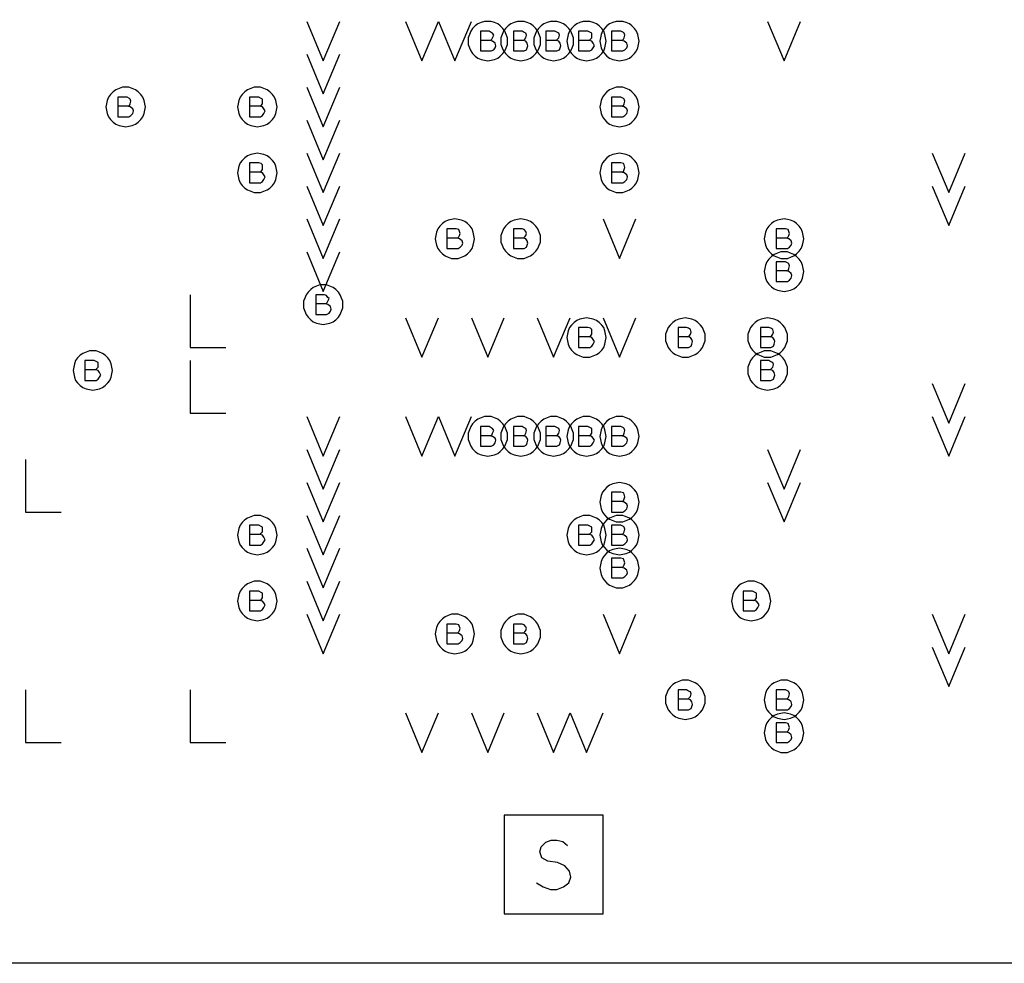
# Model space of a CAD drawing. Extents: x 28 to 61, y 25 to 46.
# Tile 21 of 49: x 38.3 to 39.8, y 29.7 to 31.1. Entities that reach past the tile are written whole.
import ezdxf

# ---------------------------------------------------------------- set-up
doc = ezdxf.new("R2010")
doc.units = 0
doc.layers.add('RVP8-IFD_E_fab', color=2, linetype='CONTINUOUS')

msp = doc.modelspace()

# ---------------------------------------------------------------- linework, layer by layer
at = {"layer": 'RVP8-IFD_E_fab'}
for points in [[(32.23, 29.66), (32.23, 33.66), (41.23, 33.66), (41.23, 29.66), (32.23, 29.66)], [(39.06, 31.06), (39.06, 31.065), (39.058, 31.07), (39.056, 31.075), (39.053, 31.079), (39.049, 31.083), (39.045, 31.086), (39.04, 31.088), (39.035, 31.09), (39.03, 31.09), (39.025, 31.09), (39.02, 31.088), (39.015, 31.086), (39.011, 31.083), (39.007, 31.079), (39.004, 31.075), (39.002, 31.07), (39, 31.065), (39, 31.06), (39, 31.055), (39.002, 31.05), (39.004, 31.045), (39.007, 31.041), (39.011, 31.037), (39.015, 31.034), (39.02, 31.032), (39.025, 31.031), (39.03, 31.03), (39.035, 31.031), (39.04, 31.032), (39.045, 31.034), (39.049, 31.037), (39.053, 31.041), (39.056, 31.045), (39.058, 31.05), (39.06, 31.055), (39.06, 31.06)], [(39.11, 31.06), (39.11, 31.065), (39.108, 31.07), (39.106, 31.075), (39.103, 31.079), (39.099, 31.083), (39.095, 31.086), (39.09, 31.088), (39.085, 31.09), (39.08, 31.09), (39.075, 31.09), (39.07, 31.088), (39.065, 31.086), (39.061, 31.083), (39.057, 31.079), (39.054, 31.075), (39.052, 31.07), (39.05, 31.065), (39.05, 31.06), (39.05, 31.055), (39.052, 31.05), (39.054, 31.045), (39.057, 31.041), (39.061, 31.037), (39.065, 31.034), (39.07, 31.032), (39.075, 31.031), (39.08, 31.03), (39.085, 31.031), (39.09, 31.032), (39.095, 31.034), (39.099, 31.037), (39.103, 31.041), (39.106, 31.045), (39.108, 31.05), (39.11, 31.055), (39.11, 31.06)], [(39.16, 31.06), (39.16, 31.065), (39.158, 31.07), (39.156, 31.075), (39.153, 31.079), (39.149, 31.083), (39.145, 31.086), (39.14, 31.088), (39.135, 31.09), (39.13, 31.09), (39.125, 31.09), (39.12, 31.088), (39.115, 31.086), (39.111, 31.083), (39.107, 31.079), (39.104, 31.075), (39.102, 31.07), (39.1, 31.065), (39.1, 31.06), (39.1, 31.055), (39.102, 31.05), (39.104, 31.045), (39.107, 31.041), (39.111, 31.037), (39.115, 31.034), (39.12, 31.032), (39.125, 31.031), (39.13, 31.03), (39.135, 31.031), (39.14, 31.032), (39.145, 31.034), (39.149, 31.037), (39.153, 31.041), (39.156, 31.045), (39.158, 31.05), (39.16, 31.055), (39.16, 31.06)], [(39.21, 31.06), (39.209, 31.065), (39.208, 31.07), (39.206, 31.075), (39.203, 31.079), (39.199, 31.083), (39.195, 31.086), (39.19, 31.088), (39.185, 31.09), (39.18, 31.09), (39.175, 31.09), (39.17, 31.088), (39.165, 31.086), (39.161, 31.083), (39.157, 31.079), (39.154, 31.075), (39.152, 31.07), (39.151, 31.065), (39.15, 31.06), (39.151, 31.055), (39.152, 31.05), (39.154, 31.045), (39.157, 31.041), (39.161, 31.037), (39.165, 31.034), (39.17, 31.032), (39.175, 31.031), (39.18, 31.03), (39.185, 31.031), (39.19, 31.032), (39.195, 31.034), (39.199, 31.037), (39.203, 31.041), (39.206, 31.045), (39.208, 31.05), (39.209, 31.055), (39.21, 31.06)], [(39.26, 31.06), (39.259, 31.065), (39.258, 31.07), (39.256, 31.075), (39.253, 31.079), (39.249, 31.083), (39.245, 31.086), (39.24, 31.088), (39.235, 31.09), (39.23, 31.09), (39.225, 31.09), (39.22, 31.088), (39.215, 31.086), (39.211, 31.083), (39.207, 31.079), (39.204, 31.075), (39.202, 31.07), (39.201, 31.065), (39.2, 31.06), (39.201, 31.055), (39.202, 31.05), (39.204, 31.045), (39.207, 31.041), (39.211, 31.037), (39.215, 31.034), (39.22, 31.032), (39.225, 31.031), (39.23, 31.03), (39.235, 31.031), (39.24, 31.032), (39.245, 31.034), (39.249, 31.037), (39.253, 31.041), (39.256, 31.045), (39.258, 31.05), (39.259, 31.055), (39.26, 31.06)], [(38.51, 30.96), (38.509, 30.965), (38.508, 30.97), (38.506, 30.975), (38.503, 30.979), (38.499, 30.983), (38.495, 30.986), (38.49, 30.988), (38.485, 30.99), (38.48, 30.99), (38.475, 30.99), (38.47, 30.988), (38.465, 30.986), (38.461, 30.983), (38.457, 30.979), (38.454, 30.975), (38.452, 30.97), (38.451, 30.965), (38.45, 30.96), (38.451, 30.955), (38.452, 30.95), (38.454, 30.945), (38.457, 30.941), (38.461, 30.937), (38.465, 30.934), (38.47, 30.932), (38.475, 30.931), (38.48, 30.93), (38.485, 30.931), (38.49, 30.932), (38.495, 30.934), (38.499, 30.937), (38.503, 30.941), (38.506, 30.945), (38.508, 30.95), (38.509, 30.955), (38.51, 30.96)], [(38.71, 30.96), (38.709, 30.965), (38.708, 30.97), (38.706, 30.975), (38.703, 30.979), (38.699, 30.983), (38.695, 30.986), (38.69, 30.988), (38.685, 30.99), (38.68, 30.99), (38.675, 30.99), (38.67, 30.988), (38.665, 30.986), (38.661, 30.983), (38.657, 30.979), (38.654, 30.975), (38.652, 30.97), (38.651, 30.965), (38.65, 30.96), (38.651, 30.955), (38.652, 30.95), (38.654, 30.945), (38.657, 30.941), (38.661, 30.937), (38.665, 30.934), (38.67, 30.932), (38.675, 30.931), (38.68, 30.93), (38.685, 30.931), (38.69, 30.932), (38.695, 30.934), (38.699, 30.937), (38.703, 30.941), (38.706, 30.945), (38.708, 30.95), (38.709, 30.955), (38.71, 30.96)], [(39.26, 30.96), (39.259, 30.965), (39.258, 30.97), (39.256, 30.975), (39.253, 30.979), (39.249, 30.983), (39.245, 30.986), (39.24, 30.988), (39.235, 30.99), (39.23, 30.99), (39.225, 30.99), (39.22, 30.988), (39.215, 30.986), (39.211, 30.983), (39.207, 30.979), (39.204, 30.975), (39.202, 30.97), (39.201, 30.965), (39.2, 30.96), (39.201, 30.955), (39.202, 30.95), (39.204, 30.945), (39.207, 30.941), (39.211, 30.937), (39.215, 30.934), (39.22, 30.932), (39.225, 30.931), (39.23, 30.93), (39.235, 30.931), (39.24, 30.932), (39.245, 30.934), (39.249, 30.937), (39.253, 30.941), (39.256, 30.945), (39.258, 30.95), (39.259, 30.955), (39.26, 30.96)], [(38.71, 30.86), (38.709, 30.865), (38.708, 30.87), (38.706, 30.875), (38.703, 30.879), (38.699, 30.883), (38.695, 30.886), (38.69, 30.888), (38.685, 30.889), (38.68, 30.89), (38.675, 30.889), (38.67, 30.888), (38.665, 30.886), (38.661, 30.883), (38.657, 30.879), (38.654, 30.875), (38.652, 30.87), (38.651, 30.865), (38.65, 30.86), (38.651, 30.855), (38.652, 30.85), (38.654, 30.845), (38.657, 30.841), (38.661, 30.837), (38.665, 30.834), (38.67, 30.832), (38.675, 30.83), (38.68, 30.83), (38.685, 30.83), (38.69, 30.832), (38.695, 30.834), (38.699, 30.837), (38.703, 30.841), (38.706, 30.845), (38.708, 30.85), (38.709, 30.855), (38.71, 30.86)], [(39.26, 30.86), (39.259, 30.865), (39.258, 30.87), (39.256, 30.875), (39.253, 30.879), (39.249, 30.883), (39.245, 30.886), (39.24, 30.888), (39.235, 30.889), (39.23, 30.89), (39.225, 30.889), (39.22, 30.888), (39.215, 30.886), (39.211, 30.883), (39.207, 30.879), (39.204, 30.875), (39.202, 30.87), (39.201, 30.865), (39.2, 30.86), (39.201, 30.855), (39.202, 30.85), (39.204, 30.845), (39.207, 30.841), (39.211, 30.837), (39.215, 30.834), (39.22, 30.832), (39.225, 30.83), (39.23, 30.83), (39.235, 30.83), (39.24, 30.832), (39.245, 30.834), (39.249, 30.837), (39.253, 30.841), (39.256, 30.845), (39.258, 30.85), (39.259, 30.855), (39.26, 30.86)], [(39.01, 30.76), (39.009, 30.765), (39.008, 30.77), (39.006, 30.775), (39.003, 30.779), (38.999, 30.783), (38.995, 30.786), (38.99, 30.788), (38.985, 30.789), (38.98, 30.79), (38.975, 30.789), (38.97, 30.788), (38.965, 30.786), (38.961, 30.783), (38.957, 30.779), (38.954, 30.775), (38.952, 30.77), (38.951, 30.765), (38.95, 30.76), (38.951, 30.755), (38.952, 30.75), (38.954, 30.745), (38.957, 30.741), (38.961, 30.737), (38.965, 30.734), (38.97, 30.732), (38.975, 30.73), (38.98, 30.73), (38.985, 30.73), (38.99, 30.732), (38.995, 30.734), (38.999, 30.737), (39.003, 30.741), (39.006, 30.745), (39.008, 30.75), (39.009, 30.755), (39.01, 30.76)], [(39.11, 30.76), (39.11, 30.765), (39.108, 30.77), (39.106, 30.775), (39.103, 30.779), (39.099, 30.783), (39.095, 30.786), (39.09, 30.788), (39.085, 30.789), (39.08, 30.79), (39.075, 30.789), (39.07, 30.788), (39.065, 30.786), (39.061, 30.783), (39.057, 30.779), (39.054, 30.775), (39.052, 30.77), (39.05, 30.765), (39.05, 30.76), (39.05, 30.755), (39.052, 30.75), (39.054, 30.745), (39.057, 30.741), (39.061, 30.737), (39.065, 30.734), (39.07, 30.732), (39.075, 30.73), (39.08, 30.73), (39.085, 30.73), (39.09, 30.732), (39.095, 30.734), (39.099, 30.737), (39.103, 30.741), (39.106, 30.745), (39.108, 30.75), (39.11, 30.755), (39.11, 30.76)], [(39.51, 30.76), (39.509, 30.765), (39.508, 30.77), (39.506, 30.775), (39.503, 30.779), (39.499, 30.783), (39.495, 30.786), (39.49, 30.788), (39.485, 30.789), (39.48, 30.79), (39.475, 30.789), (39.47, 30.788), (39.465, 30.786), (39.461, 30.783), (39.457, 30.779), (39.454, 30.775), (39.452, 30.77), (39.451, 30.765), (39.45, 30.76), (39.451, 30.755), (39.452, 30.75), (39.454, 30.745), (39.457, 30.741), (39.461, 30.737), (39.465, 30.734), (39.47, 30.732), (39.475, 30.73), (39.48, 30.73), (39.485, 30.73), (39.49, 30.732), (39.495, 30.734), (39.499, 30.737), (39.503, 30.741), (39.506, 30.745), (39.508, 30.75), (39.509, 30.755), (39.51, 30.76)], [(39.51, 30.71), (39.509, 30.715), (39.508, 30.72), (39.506, 30.725), (39.503, 30.729), (39.499, 30.733), (39.495, 30.736), (39.49, 30.738), (39.485, 30.74), (39.48, 30.74), (39.475, 30.74), (39.47, 30.738), (39.465, 30.736), (39.461, 30.733), (39.457, 30.729), (39.454, 30.725), (39.452, 30.72), (39.451, 30.715), (39.45, 30.71), (39.451, 30.705), (39.452, 30.7), (39.454, 30.695), (39.457, 30.691), (39.461, 30.687), (39.465, 30.684), (39.47, 30.682), (39.475, 30.681), (39.48, 30.68), (39.485, 30.681), (39.49, 30.682), (39.495, 30.684), (39.499, 30.687), (39.503, 30.691), (39.506, 30.695), (39.508, 30.7), (39.509, 30.705), (39.51, 30.71)], [(38.81, 30.66), (38.81, 30.665), (38.808, 30.67), (38.806, 30.675), (38.803, 30.679), (38.799, 30.683), (38.795, 30.686), (38.79, 30.688), (38.785, 30.69), (38.78, 30.69), (38.775, 30.69), (38.77, 30.688), (38.765, 30.686), (38.761, 30.683), (38.757, 30.679), (38.754, 30.675), (38.752, 30.67), (38.75, 30.665), (38.75, 30.66), (38.75, 30.655), (38.752, 30.65), (38.754, 30.645), (38.757, 30.641), (38.761, 30.637), (38.765, 30.634), (38.77, 30.632), (38.775, 30.631), (38.78, 30.63), (38.785, 30.631), (38.79, 30.632), (38.795, 30.634), (38.799, 30.637), (38.803, 30.641), (38.806, 30.645), (38.808, 30.65), (38.81, 30.655), (38.81, 30.66)], [(39.21, 30.61), (39.209, 30.615), (39.208, 30.62), (39.206, 30.625), (39.203, 30.629), (39.199, 30.633), (39.195, 30.636), (39.19, 30.638), (39.185, 30.639), (39.18, 30.64), (39.175, 30.639), (39.17, 30.638), (39.165, 30.636), (39.161, 30.633), (39.157, 30.629), (39.154, 30.625), (39.152, 30.62), (39.151, 30.615), (39.15, 30.61), (39.151, 30.605), (39.152, 30.6), (39.154, 30.595), (39.157, 30.591), (39.161, 30.587), (39.165, 30.584), (39.17, 30.582), (39.175, 30.58), (39.18, 30.58), (39.185, 30.58), (39.19, 30.582), (39.195, 30.584), (39.199, 30.587), (39.203, 30.591), (39.206, 30.595), (39.208, 30.6), (39.209, 30.605), (39.21, 30.61)], [(39.36, 30.61), (39.36, 30.615), (39.358, 30.62), (39.356, 30.625), (39.353, 30.629), (39.349, 30.633), (39.345, 30.636), (39.34, 30.638), (39.335, 30.639), (39.33, 30.64), (39.325, 30.639), (39.32, 30.638), (39.315, 30.636), (39.311, 30.633), (39.307, 30.629), (39.304, 30.625), (39.302, 30.62), (39.3, 30.615), (39.3, 30.61), (39.3, 30.605), (39.302, 30.6), (39.304, 30.595), (39.307, 30.591), (39.311, 30.587), (39.315, 30.584), (39.32, 30.582), (39.325, 30.58), (39.33, 30.58), (39.335, 30.58), (39.34, 30.582), (39.345, 30.584), (39.349, 30.587), (39.353, 30.591), (39.356, 30.595), (39.358, 30.6), (39.36, 30.605), (39.36, 30.61)], [(39.485, 30.61), (39.485, 30.615), (39.483, 30.62), (39.481, 30.625), (39.478, 30.629), (39.474, 30.633), (39.47, 30.636), (39.465, 30.638), (39.46, 30.639), (39.455, 30.64), (39.45, 30.639), (39.445, 30.638), (39.44, 30.636), (39.436, 30.633), (39.432, 30.629), (39.429, 30.625), (39.427, 30.62), (39.425, 30.615), (39.425, 30.61), (39.425, 30.605), (39.427, 30.6), (39.429, 30.595), (39.432, 30.591), (39.436, 30.587), (39.44, 30.584), (39.445, 30.582), (39.45, 30.58), (39.455, 30.58), (39.46, 30.58), (39.465, 30.582), (39.47, 30.584), (39.474, 30.587), (39.478, 30.591), (39.481, 30.595), (39.483, 30.6), (39.485, 30.605), (39.485, 30.61)], [(38.46, 30.56), (38.459, 30.565), (38.458, 30.57), (38.456, 30.575), (38.453, 30.579), (38.449, 30.583), (38.445, 30.586), (38.44, 30.588), (38.435, 30.59), (38.43, 30.59), (38.425, 30.59), (38.42, 30.588), (38.415, 30.586), (38.411, 30.583), (38.407, 30.579), (38.404, 30.575), (38.402, 30.57), (38.401, 30.565), (38.4, 30.56), (38.401, 30.555), (38.402, 30.55), (38.404, 30.545), (38.407, 30.541), (38.411, 30.537), (38.415, 30.534), (38.42, 30.532), (38.425, 30.531), (38.43, 30.53), (38.435, 30.531), (38.44, 30.532), (38.445, 30.534), (38.449, 30.537), (38.453, 30.541), (38.456, 30.545), (38.458, 30.55), (38.459, 30.555), (38.46, 30.56)], [(39.485, 30.56), (39.485, 30.565), (39.483, 30.57), (39.481, 30.575), (39.478, 30.579), (39.474, 30.583), (39.47, 30.586), (39.465, 30.588), (39.46, 30.59), (39.455, 30.59), (39.45, 30.59), (39.445, 30.588), (39.44, 30.586), (39.436, 30.583), (39.432, 30.579), (39.429, 30.575), (39.427, 30.57), (39.425, 30.565), (39.425, 30.56), (39.425, 30.555), (39.427, 30.55), (39.429, 30.545), (39.432, 30.541), (39.436, 30.537), (39.44, 30.534), (39.445, 30.532), (39.45, 30.531), (39.455, 30.53), (39.46, 30.531), (39.465, 30.532), (39.47, 30.534), (39.474, 30.537), (39.478, 30.541), (39.481, 30.545), (39.483, 30.55), (39.485, 30.555), (39.485, 30.56)], [(39.06, 30.46), (39.06, 30.465), (39.058, 30.47), (39.056, 30.475), (39.053, 30.479), (39.049, 30.483), (39.045, 30.486), (39.04, 30.488), (39.035, 30.49), (39.03, 30.49), (39.025, 30.49), (39.02, 30.488), (39.015, 30.486), (39.011, 30.483), (39.007, 30.479), (39.004, 30.475), (39.002, 30.47), (39, 30.465), (39, 30.46), (39, 30.455), (39.002, 30.45), (39.004, 30.445), (39.007, 30.441), (39.011, 30.437), (39.015, 30.434), (39.02, 30.432), (39.025, 30.431), (39.03, 30.43), (39.035, 30.431), (39.04, 30.432), (39.045, 30.434), (39.049, 30.437), (39.053, 30.441), (39.056, 30.445), (39.058, 30.45), (39.06, 30.455), (39.06, 30.46)], [(39.11, 30.46), (39.11, 30.465), (39.108, 30.47), (39.106, 30.475), (39.103, 30.479), (39.099, 30.483), (39.095, 30.486), (39.09, 30.488), (39.085, 30.49), (39.08, 30.49), (39.075, 30.49), (39.07, 30.488), (39.065, 30.486), (39.061, 30.483), (39.057, 30.479), (39.054, 30.475), (39.052, 30.47), (39.05, 30.465), (39.05, 30.46), (39.05, 30.455), (39.052, 30.45), (39.054, 30.445), (39.057, 30.441), (39.061, 30.437), (39.065, 30.434), (39.07, 30.432), (39.075, 30.431), (39.08, 30.43), (39.085, 30.431), (39.09, 30.432), (39.095, 30.434), (39.099, 30.437), (39.103, 30.441), (39.106, 30.445), (39.108, 30.45), (39.11, 30.455), (39.11, 30.46)], [(39.16, 30.46), (39.16, 30.465), (39.158, 30.47), (39.156, 30.475), (39.153, 30.479), (39.149, 30.483), (39.145, 30.486), (39.14, 30.488), (39.135, 30.49), (39.13, 30.49), (39.125, 30.49), (39.12, 30.488), (39.115, 30.486), (39.111, 30.483), (39.107, 30.479), (39.104, 30.475), (39.102, 30.47), (39.1, 30.465), (39.1, 30.46), (39.1, 30.455), (39.102, 30.45), (39.104, 30.445), (39.107, 30.441), (39.111, 30.437), (39.115, 30.434), (39.12, 30.432), (39.125, 30.431), (39.13, 30.43), (39.135, 30.431), (39.14, 30.432), (39.145, 30.434), (39.149, 30.437), (39.153, 30.441), (39.156, 30.445), (39.158, 30.45), (39.16, 30.455), (39.16, 30.46)], [(39.21, 30.46), (39.209, 30.465), (39.208, 30.47), (39.206, 30.475), (39.203, 30.479), (39.199, 30.483), (39.195, 30.486), (39.19, 30.488), (39.185, 30.49), (39.18, 30.49), (39.175, 30.49), (39.17, 30.488), (39.165, 30.486), (39.161, 30.483), (39.157, 30.479), (39.154, 30.475), (39.152, 30.47), (39.151, 30.465), (39.15, 30.46), (39.151, 30.455), (39.152, 30.45), (39.154, 30.445), (39.157, 30.441), (39.161, 30.437), (39.165, 30.434), (39.17, 30.432), (39.175, 30.431), (39.18, 30.43), (39.185, 30.431), (39.19, 30.432), (39.195, 30.434), (39.199, 30.437), (39.203, 30.441), (39.206, 30.445), (39.208, 30.45), (39.209, 30.455), (39.21, 30.46)], [(39.26, 30.46), (39.259, 30.465), (39.258, 30.47), (39.256, 30.475), (39.253, 30.479), (39.249, 30.483), (39.245, 30.486), (39.24, 30.488), (39.235, 30.49), (39.23, 30.49), (39.225, 30.49), (39.22, 30.488), (39.215, 30.486), (39.211, 30.483), (39.207, 30.479), (39.204, 30.475), (39.202, 30.47), (39.201, 30.465), (39.2, 30.46), (39.201, 30.455), (39.202, 30.45), (39.204, 30.445), (39.207, 30.441), (39.211, 30.437), (39.215, 30.434), (39.22, 30.432), (39.225, 30.431), (39.23, 30.43), (39.235, 30.431), (39.24, 30.432), (39.245, 30.434), (39.249, 30.437), (39.253, 30.441), (39.256, 30.445), (39.258, 30.45), (39.259, 30.455), (39.26, 30.46)], [(39.26, 30.36), (39.259, 30.365), (39.258, 30.37), (39.256, 30.375), (39.253, 30.379), (39.249, 30.383), (39.245, 30.386), (39.24, 30.388), (39.235, 30.389), (39.23, 30.39), (39.225, 30.389), (39.22, 30.388), (39.215, 30.386), (39.211, 30.383), (39.207, 30.379), (39.204, 30.375), (39.202, 30.37), (39.201, 30.365), (39.2, 30.36), (39.201, 30.355), (39.202, 30.35), (39.204, 30.345), (39.207, 30.341), (39.211, 30.337), (39.215, 30.334), (39.22, 30.332), (39.225, 30.33), (39.23, 30.33), (39.235, 30.33), (39.24, 30.332), (39.245, 30.334), (39.249, 30.337), (39.253, 30.341), (39.256, 30.345), (39.258, 30.35), (39.259, 30.355), (39.26, 30.36)], [(38.71, 30.31), (38.709, 30.315), (38.708, 30.32), (38.706, 30.325), (38.703, 30.329), (38.699, 30.333), (38.695, 30.336), (38.69, 30.338), (38.685, 30.34), (38.68, 30.34), (38.675, 30.34), (38.67, 30.338), (38.665, 30.336), (38.661, 30.333), (38.657, 30.329), (38.654, 30.325), (38.652, 30.32), (38.651, 30.315), (38.65, 30.31), (38.651, 30.305), (38.652, 30.3), (38.654, 30.295), (38.657, 30.291), (38.661, 30.287), (38.665, 30.284), (38.67, 30.282), (38.675, 30.281), (38.68, 30.28), (38.685, 30.281), (38.69, 30.282), (38.695, 30.284), (38.699, 30.287), (38.703, 30.291), (38.706, 30.295), (38.708, 30.3), (38.709, 30.305), (38.71, 30.31)], [(39.21, 30.31), (39.209, 30.315), (39.208, 30.32), (39.206, 30.325), (39.203, 30.329), (39.199, 30.333), (39.195, 30.336), (39.19, 30.338), (39.185, 30.34), (39.18, 30.34), (39.175, 30.34), (39.17, 30.338), (39.165, 30.336), (39.161, 30.333), (39.157, 30.329), (39.154, 30.325), (39.152, 30.32), (39.151, 30.315), (39.15, 30.31), (39.151, 30.305), (39.152, 30.3), (39.154, 30.295), (39.157, 30.291), (39.161, 30.287), (39.165, 30.284), (39.17, 30.282), (39.175, 30.281), (39.18, 30.28), (39.185, 30.281), (39.19, 30.282), (39.195, 30.284), (39.199, 30.287), (39.203, 30.291), (39.206, 30.295), (39.208, 30.3), (39.209, 30.305), (39.21, 30.31)], [(39.26, 30.31), (39.259, 30.315), (39.258, 30.32), (39.256, 30.325), (39.253, 30.329), (39.249, 30.333), (39.245, 30.336), (39.24, 30.338), (39.235, 30.34), (39.23, 30.34), (39.225, 30.34), (39.22, 30.338), (39.215, 30.336), (39.211, 30.333), (39.207, 30.329), (39.204, 30.325), (39.202, 30.32), (39.201, 30.315), (39.2, 30.31), (39.201, 30.305), (39.202, 30.3), (39.204, 30.295), (39.207, 30.291), (39.211, 30.287), (39.215, 30.284), (39.22, 30.282), (39.225, 30.281), (39.23, 30.28), (39.235, 30.281), (39.24, 30.282), (39.245, 30.284), (39.249, 30.287), (39.253, 30.291), (39.256, 30.295), (39.258, 30.3), (39.259, 30.305), (39.26, 30.31)], [(39.26, 30.26), (39.259, 30.265), (39.258, 30.27), (39.256, 30.275), (39.253, 30.279), (39.249, 30.283), (39.245, 30.286), (39.24, 30.288), (39.235, 30.289), (39.23, 30.29), (39.225, 30.289), (39.22, 30.288), (39.215, 30.286), (39.211, 30.283), (39.207, 30.279), (39.204, 30.275), (39.202, 30.27), (39.201, 30.265), (39.2, 30.26), (39.201, 30.255), (39.202, 30.25), (39.204, 30.245), (39.207, 30.241), (39.211, 30.237), (39.215, 30.234), (39.22, 30.232), (39.225, 30.23), (39.23, 30.23), (39.235, 30.23), (39.24, 30.232), (39.245, 30.234), (39.249, 30.237), (39.253, 30.241), (39.256, 30.245), (39.258, 30.25), (39.259, 30.255), (39.26, 30.26)], [(38.71, 30.21), (38.709, 30.215), (38.708, 30.22), (38.706, 30.225), (38.703, 30.229), (38.699, 30.233), (38.695, 30.236), (38.69, 30.238), (38.685, 30.24), (38.68, 30.24), (38.675, 30.24), (38.67, 30.238), (38.665, 30.236), (38.661, 30.233), (38.657, 30.229), (38.654, 30.225), (38.652, 30.22), (38.651, 30.215), (38.65, 30.21), (38.651, 30.205), (38.652, 30.2), (38.654, 30.195), (38.657, 30.191), (38.661, 30.187), (38.665, 30.184), (38.67, 30.182), (38.675, 30.181), (38.68, 30.18), (38.685, 30.181), (38.69, 30.182), (38.695, 30.184), (38.699, 30.187), (38.703, 30.191), (38.706, 30.195), (38.708, 30.2), (38.709, 30.205), (38.71, 30.21)], [(39.46, 30.21), (39.459, 30.215), (39.458, 30.22), (39.456, 30.225), (39.453, 30.229), (39.449, 30.233), (39.445, 30.236), (39.44, 30.238), (39.435, 30.24), (39.43, 30.24), (39.425, 30.24), (39.42, 30.238), (39.415, 30.236), (39.411, 30.233), (39.407, 30.229), (39.404, 30.225), (39.402, 30.22), (39.401, 30.215), (39.4, 30.21), (39.401, 30.205), (39.402, 30.2), (39.404, 30.195), (39.407, 30.191), (39.411, 30.187), (39.415, 30.184), (39.42, 30.182), (39.425, 30.181), (39.43, 30.18), (39.435, 30.181), (39.44, 30.182), (39.445, 30.184), (39.449, 30.187), (39.453, 30.191), (39.456, 30.195), (39.458, 30.2), (39.459, 30.205), (39.46, 30.21)], [(39.01, 30.16), (39.009, 30.165), (39.008, 30.17), (39.006, 30.175), (39.003, 30.179), (38.999, 30.183), (38.995, 30.186), (38.99, 30.188), (38.985, 30.19), (38.98, 30.19), (38.975, 30.19), (38.97, 30.188), (38.965, 30.186), (38.961, 30.183), (38.957, 30.179), (38.954, 30.175), (38.952, 30.17), (38.951, 30.165), (38.95, 30.16), (38.951, 30.155), (38.952, 30.15), (38.954, 30.145), (38.957, 30.141), (38.961, 30.137), (38.965, 30.134), (38.97, 30.132), (38.975, 30.131), (38.98, 30.13), (38.985, 30.131), (38.99, 30.132), (38.995, 30.134), (38.999, 30.137), (39.003, 30.141), (39.006, 30.145), (39.008, 30.15), (39.009, 30.155), (39.01, 30.16)], [(39.11, 30.16), (39.11, 30.165), (39.108, 30.17), (39.106, 30.175), (39.103, 30.179), (39.099, 30.183), (39.095, 30.186), (39.09, 30.188), (39.085, 30.19), (39.08, 30.19), (39.075, 30.19), (39.07, 30.188), (39.065, 30.186), (39.061, 30.183), (39.057, 30.179), (39.054, 30.175), (39.052, 30.17), (39.05, 30.165), (39.05, 30.16), (39.05, 30.155), (39.052, 30.15), (39.054, 30.145), (39.057, 30.141), (39.061, 30.137), (39.065, 30.134), (39.07, 30.132), (39.075, 30.131), (39.08, 30.13), (39.085, 30.131), (39.09, 30.132), (39.095, 30.134), (39.099, 30.137), (39.103, 30.141), (39.106, 30.145), (39.108, 30.15), (39.11, 30.155), (39.11, 30.16)], [(39.36, 30.06), (39.36, 30.065), (39.358, 30.07), (39.356, 30.075), (39.353, 30.079), (39.349, 30.083), (39.345, 30.086), (39.34, 30.088), (39.335, 30.09), (39.33, 30.09), (39.325, 30.09), (39.32, 30.088), (39.315, 30.086), (39.311, 30.083), (39.307, 30.079), (39.304, 30.075), (39.302, 30.07), (39.3, 30.065), (39.3, 30.06), (39.3, 30.055), (39.302, 30.05), (39.304, 30.045), (39.307, 30.041), (39.311, 30.037), (39.315, 30.034), (39.32, 30.032), (39.325, 30.031), (39.33, 30.03), (39.335, 30.031), (39.34, 30.032), (39.345, 30.034), (39.349, 30.037), (39.353, 30.041), (39.356, 30.045), (39.358, 30.05), (39.36, 30.055), (39.36, 30.06)], [(39.51, 30.06), (39.509, 30.065), (39.508, 30.07), (39.506, 30.075), (39.503, 30.079), (39.499, 30.083), (39.495, 30.086), (39.49, 30.088), (39.485, 30.09), (39.48, 30.09), (39.475, 30.09), (39.47, 30.088), (39.465, 30.086), (39.461, 30.083), (39.457, 30.079), (39.454, 30.075), (39.452, 30.07), (39.451, 30.065), (39.45, 30.06), (39.451, 30.055), (39.452, 30.05), (39.454, 30.045), (39.457, 30.041), (39.461, 30.037), (39.465, 30.034), (39.47, 30.032), (39.475, 30.031), (39.48, 30.03), (39.485, 30.031), (39.49, 30.032), (39.495, 30.034), (39.499, 30.037), (39.503, 30.041), (39.506, 30.045), (39.508, 30.05), (39.509, 30.055), (39.51, 30.06)], [(39.51, 30.01), (39.509, 30.015), (39.508, 30.02), (39.506, 30.025), (39.503, 30.029), (39.499, 30.033), (39.495, 30.036), (39.49, 30.038), (39.485, 30.039), (39.48, 30.04), (39.475, 30.039), (39.47, 30.038), (39.465, 30.036), (39.461, 30.033), (39.457, 30.029), (39.454, 30.025), (39.452, 30.02), (39.451, 30.015), (39.45, 30.01), (39.451, 30.005), (39.452, 30), (39.454, 29.995), (39.457, 29.991), (39.461, 29.987), (39.465, 29.984), (39.47, 29.982), (39.475, 29.98), (39.48, 29.98), (39.485, 29.98), (39.49, 29.982), (39.495, 29.984), (39.499, 29.987), (39.503, 29.991), (39.506, 29.995), (39.508, 30), (39.509, 30.005), (39.51, 30.01)], [(39.055, 29.735), (39.205, 29.735), (39.205, 29.885), (39.055, 29.885), (39.055, 29.735)]]:
    msp.add_lwpolyline(points, close=True, dxfattribs=at)
for points in [[(38.755, 31.09), (38.78, 31.03), (38.805, 31.09)], [(38.905, 31.09), (38.93, 31.03), (38.955, 31.09), (38.98, 31.03), (39.005, 31.09)], [(39.455, 31.09), (39.48, 31.03), (39.505, 31.09)], [(39.034, 31.061), (39.036, 31.063), (39.037, 31.065), (39.039, 31.069), (39.037, 31.072), (39.035, 31.073), (39.032, 31.075), (39.019, 31.075), (39.019, 31.045), (39.035, 31.045), (39.039, 31.047), (39.041, 31.05), (39.042, 31.053), (39.041, 31.057), (39.037, 31.06), (39.034, 31.061), (39.019, 31.061)], [(39.084, 31.061), (39.086, 31.063), (39.088, 31.065), (39.089, 31.069), (39.088, 31.072), (39.085, 31.073), (39.082, 31.075), (39.069, 31.075), (39.069, 31.045), (39.085, 31.045), (39.089, 31.047), (39.09, 31.05), (39.091, 31.053), (39.09, 31.057), (39.088, 31.06), (39.084, 31.061), (39.069, 31.061)], [(39.134, 31.061), (39.136, 31.063), (39.138, 31.065), (39.139, 31.069), (39.138, 31.072), (39.136, 31.073), (39.132, 31.075), (39.118, 31.075), (39.118, 31.045), (39.135, 31.045), (39.139, 31.047), (39.14, 31.05), (39.141, 31.053), (39.14, 31.057), (39.138, 31.06), (39.134, 31.061), (39.118, 31.061)], [(39.184, 31.061), (39.186, 31.063), (39.188, 31.065), (39.188, 31.069), (39.188, 31.072), (39.186, 31.073), (39.182, 31.075), (39.168, 31.075), (39.168, 31.045), (39.185, 31.045), (39.188, 31.047), (39.19, 31.05), (39.192, 31.053), (39.19, 31.057), (39.188, 31.06), (39.184, 31.061), (39.168, 31.061)], [(39.234, 31.061), (39.236, 31.063), (39.237, 31.065), (39.238, 31.069), (39.237, 31.072), (39.236, 31.073), (39.232, 31.075), (39.218, 31.075), (39.218, 31.045), (39.235, 31.045), (39.238, 31.047), (39.241, 31.05), (39.242, 31.053), (39.241, 31.057), (39.237, 31.06), (39.234, 31.061), (39.218, 31.061)], [(38.755, 31.04), (38.78, 30.98), (38.805, 31.04)], [(38.755, 30.99), (38.78, 30.93), (38.805, 30.99)], [(38.484, 30.961), (38.486, 30.962), (38.487, 30.965), (38.488, 30.969), (38.487, 30.972), (38.486, 30.973), (38.482, 30.975), (38.468, 30.975), (38.468, 30.945), (38.485, 30.945), (38.488, 30.947), (38.491, 30.95), (38.492, 30.954), (38.491, 30.957), (38.487, 30.96), (38.484, 30.961), (38.468, 30.961)], [(38.684, 30.961), (38.686, 30.962), (38.688, 30.965), (38.688, 30.969), (38.688, 30.972), (38.686, 30.973), (38.682, 30.975), (38.668, 30.975), (38.668, 30.945), (38.685, 30.945), (38.688, 30.947), (38.69, 30.95), (38.692, 30.954), (38.69, 30.957), (38.688, 30.96), (38.684, 30.961), (38.668, 30.961)], [(39.234, 30.961), (39.236, 30.962), (39.237, 30.965), (39.238, 30.969), (39.237, 30.972), (39.236, 30.973), (39.232, 30.975), (39.218, 30.975), (39.218, 30.945), (39.235, 30.945), (39.238, 30.947), (39.241, 30.95), (39.242, 30.954), (39.241, 30.957), (39.237, 30.96), (39.234, 30.961), (39.218, 30.961)], [(38.755, 30.94), (38.78, 30.88), (38.805, 30.94)], [(38.755, 30.89), (38.78, 30.83), (38.805, 30.89)], [(39.705, 30.89), (39.73, 30.83), (39.755, 30.89)], [(38.684, 30.861), (38.686, 30.862), (38.688, 30.865), (38.688, 30.868), (38.688, 30.872), (38.686, 30.874), (38.682, 30.875), (38.668, 30.875), (38.668, 30.845), (38.685, 30.845), (38.688, 30.847), (38.69, 30.85), (38.692, 30.854), (38.69, 30.857), (38.688, 30.86), (38.684, 30.861), (38.668, 30.861)], [(39.234, 30.861), (39.236, 30.862), (39.237, 30.865), (39.238, 30.868), (39.237, 30.872), (39.236, 30.874), (39.232, 30.875), (39.218, 30.875), (39.218, 30.845), (39.235, 30.845), (39.238, 30.847), (39.241, 30.85), (39.242, 30.854), (39.241, 30.857), (39.237, 30.86), (39.234, 30.861), (39.218, 30.861)], [(38.755, 30.84), (38.78, 30.78), (38.805, 30.84)], [(39.705, 30.84), (39.73, 30.78), (39.755, 30.84)], [(38.755, 30.79), (38.78, 30.73), (38.805, 30.79)], [(39.205, 30.79), (39.23, 30.73), (39.255, 30.79)], [(38.984, 30.761), (38.986, 30.763), (38.987, 30.765), (38.988, 30.768), (38.987, 30.771), (38.986, 30.774), (38.982, 30.775), (38.968, 30.775), (38.968, 30.745), (38.985, 30.745), (38.988, 30.747), (38.991, 30.75), (38.992, 30.753), (38.991, 30.757), (38.987, 30.76), (38.984, 30.761), (38.968, 30.761)], [(39.084, 30.761), (39.086, 30.763), (39.088, 30.765), (39.089, 30.768), (39.088, 30.771), (39.085, 30.774), (39.082, 30.775), (39.069, 30.775), (39.069, 30.745), (39.085, 30.745), (39.089, 30.747), (39.09, 30.75), (39.091, 30.753), (39.09, 30.757), (39.088, 30.76), (39.084, 30.761), (39.069, 30.761)], [(39.484, 30.761), (39.486, 30.763), (39.487, 30.765), (39.488, 30.768), (39.487, 30.771), (39.486, 30.774), (39.482, 30.775), (39.468, 30.775), (39.468, 30.745), (39.485, 30.745), (39.488, 30.747), (39.491, 30.75), (39.492, 30.753), (39.491, 30.757), (39.487, 30.76), (39.484, 30.761), (39.468, 30.761)], [(38.755, 30.74), (38.78, 30.68), (38.805, 30.74)], [(39.484, 30.711), (39.486, 30.712), (39.487, 30.715), (39.488, 30.719), (39.487, 30.722), (39.486, 30.723), (39.482, 30.725), (39.468, 30.725), (39.468, 30.695), (39.485, 30.695), (39.488, 30.697), (39.491, 30.7), (39.492, 30.704), (39.491, 30.707), (39.487, 30.71), (39.484, 30.711), (39.468, 30.711)], [(38.578, 30.675), (38.578, 30.595), (38.632, 30.595)], [(38.784, 30.661), (38.786, 30.663), (38.787, 30.665), (38.789, 30.669), (38.787, 30.671), (38.785, 30.674), (38.782, 30.675), (38.769, 30.675), (38.769, 30.645), (38.785, 30.645), (38.789, 30.647), (38.791, 30.65), (38.792, 30.653), (38.791, 30.657), (38.787, 30.66), (38.784, 30.661), (38.769, 30.661)], [(38.905, 30.64), (38.93, 30.58), (38.955, 30.64)], [(39.005, 30.64), (39.03, 30.58), (39.055, 30.64)], [(39.105, 30.64), (39.13, 30.58), (39.155, 30.64)], [(39.205, 30.64), (39.23, 30.58), (39.255, 30.64)], [(39.184, 30.611), (39.186, 30.612), (39.188, 30.615), (39.188, 30.618), (39.188, 30.622), (39.186, 30.624), (39.182, 30.625), (39.168, 30.625), (39.168, 30.595), (39.185, 30.595), (39.188, 30.597), (39.19, 30.6), (39.192, 30.604), (39.19, 30.607), (39.188, 30.61), (39.184, 30.611), (39.168, 30.611)], [(39.334, 30.611), (39.336, 30.612), (39.338, 30.615), (39.339, 30.618), (39.338, 30.622), (39.335, 30.624), (39.332, 30.625), (39.319, 30.625), (39.319, 30.595), (39.335, 30.595), (39.339, 30.597), (39.34, 30.6), (39.341, 30.604), (39.34, 30.607), (39.338, 30.61), (39.334, 30.611), (39.319, 30.611)], [(39.459, 30.611), (39.461, 30.612), (39.463, 30.615), (39.464, 30.618), (39.463, 30.622), (39.46, 30.624), (39.457, 30.625), (39.444, 30.625), (39.444, 30.595), (39.46, 30.595), (39.464, 30.597), (39.465, 30.6), (39.466, 30.604), (39.465, 30.607), (39.463, 30.61), (39.459, 30.611), (39.444, 30.611)], [(38.434, 30.561), (38.436, 30.563), (38.438, 30.565), (38.438, 30.569), (38.438, 30.572), (38.436, 30.573), (38.432, 30.575), (38.418, 30.575), (38.418, 30.545), (38.435, 30.545), (38.438, 30.547), (38.44, 30.55), (38.442, 30.553), (38.44, 30.557), (38.438, 30.56), (38.434, 30.561), (38.418, 30.561)], [(38.578, 30.575), (38.578, 30.495), (38.632, 30.495)], [(39.459, 30.561), (39.461, 30.563), (39.463, 30.565), (39.464, 30.569), (39.463, 30.572), (39.46, 30.573), (39.457, 30.575), (39.444, 30.575), (39.444, 30.545), (39.46, 30.545), (39.464, 30.547), (39.465, 30.55), (39.466, 30.553), (39.465, 30.557), (39.463, 30.56), (39.459, 30.561), (39.444, 30.561)], [(39.705, 30.54), (39.73, 30.48), (39.755, 30.54)], [(38.755, 30.49), (38.78, 30.43), (38.805, 30.49)], [(38.905, 30.49), (38.93, 30.43), (38.955, 30.49)], [(38.955, 30.49), (38.98, 30.43), (39.005, 30.49)], [(39.705, 30.49), (39.73, 30.43), (39.755, 30.49)], [(39.034, 30.461), (39.036, 30.462), (39.037, 30.465), (39.039, 30.469), (39.037, 30.472), (39.035, 30.473), (39.032, 30.475), (39.019, 30.475), (39.019, 30.445), (39.035, 30.445), (39.039, 30.447), (39.041, 30.45), (39.042, 30.454), (39.041, 30.457), (39.037, 30.46), (39.034, 30.461), (39.019, 30.461)], [(39.084, 30.461), (39.086, 30.462), (39.088, 30.465), (39.089, 30.469), (39.088, 30.472), (39.085, 30.473), (39.082, 30.475), (39.069, 30.475), (39.069, 30.445), (39.085, 30.445), (39.089, 30.447), (39.09, 30.45), (39.091, 30.454), (39.09, 30.457), (39.088, 30.46), (39.084, 30.461), (39.069, 30.461)], [(39.134, 30.461), (39.136, 30.462), (39.138, 30.465), (39.139, 30.469), (39.138, 30.472), (39.136, 30.473), (39.132, 30.475), (39.118, 30.475), (39.118, 30.445), (39.135, 30.445), (39.139, 30.447), (39.14, 30.45), (39.141, 30.454), (39.14, 30.457), (39.138, 30.46), (39.134, 30.461), (39.118, 30.461)], [(39.184, 30.461), (39.186, 30.462), (39.188, 30.465), (39.188, 30.469), (39.188, 30.472), (39.186, 30.473), (39.182, 30.475), (39.168, 30.475), (39.168, 30.445), (39.185, 30.445), (39.188, 30.447), (39.19, 30.45), (39.192, 30.454), (39.19, 30.457), (39.188, 30.46), (39.184, 30.461), (39.168, 30.461)], [(39.234, 30.461), (39.236, 30.462), (39.237, 30.465), (39.238, 30.469), (39.237, 30.472), (39.236, 30.473), (39.232, 30.475), (39.218, 30.475), (39.218, 30.445), (39.235, 30.445), (39.238, 30.447), (39.241, 30.45), (39.242, 30.454), (39.241, 30.457), (39.237, 30.46), (39.234, 30.461), (39.218, 30.461)], [(38.755, 30.44), (38.78, 30.38), (38.805, 30.44)], [(39.455, 30.44), (39.48, 30.38), (39.505, 30.44)], [(38.328, 30.425), (38.328, 30.345), (38.382, 30.345)], [(38.755, 30.39), (38.78, 30.33), (38.805, 30.39)], [(39.455, 30.39), (39.48, 30.33), (39.505, 30.39)], [(39.234, 30.361), (39.236, 30.362), (39.237, 30.365), (39.238, 30.368), (39.237, 30.372), (39.236, 30.374), (39.232, 30.375), (39.218, 30.375), (39.218, 30.345), (39.235, 30.345), (39.238, 30.347), (39.241, 30.35), (39.242, 30.354), (39.241, 30.357), (39.237, 30.36), (39.234, 30.361), (39.218, 30.361)], [(38.755, 30.34), (38.78, 30.28), (38.805, 30.34)], [(38.684, 30.311), (38.686, 30.313), (38.688, 30.315), (38.688, 30.319), (38.688, 30.322), (38.686, 30.323), (38.682, 30.325), (38.668, 30.325), (38.668, 30.295), (38.685, 30.295), (38.688, 30.297), (38.69, 30.3), (38.692, 30.303), (38.69, 30.307), (38.688, 30.31), (38.684, 30.311), (38.668, 30.311)], [(39.184, 30.311), (39.186, 30.313), (39.188, 30.315), (39.188, 30.319), (39.188, 30.322), (39.186, 30.323), (39.182, 30.325), (39.168, 30.325), (39.168, 30.295), (39.185, 30.295), (39.188, 30.297), (39.19, 30.3), (39.192, 30.303), (39.19, 30.307), (39.188, 30.31), (39.184, 30.311), (39.168, 30.311)], [(39.234, 30.311), (39.236, 30.313), (39.237, 30.315), (39.238, 30.319), (39.237, 30.322), (39.236, 30.323), (39.232, 30.325), (39.218, 30.325), (39.218, 30.295), (39.235, 30.295), (39.238, 30.297), (39.241, 30.3), (39.242, 30.303), (39.241, 30.307), (39.237, 30.31), (39.234, 30.311), (39.218, 30.311)], [(38.755, 30.29), (38.78, 30.23), (38.805, 30.29)], [(39.234, 30.261), (39.236, 30.263), (39.237, 30.265), (39.238, 30.268), (39.237, 30.271), (39.236, 30.274), (39.232, 30.275), (39.218, 30.275), (39.218, 30.245), (39.235, 30.245), (39.238, 30.247), (39.241, 30.25), (39.242, 30.253), (39.241, 30.257), (39.237, 30.26), (39.234, 30.261), (39.218, 30.261)], [(38.755, 30.24), (38.78, 30.18), (38.805, 30.24)], [(38.684, 30.211), (38.686, 30.212), (38.688, 30.215), (38.688, 30.219), (38.688, 30.222), (38.686, 30.223), (38.682, 30.225), (38.668, 30.225), (38.668, 30.195), (38.685, 30.195), (38.688, 30.197), (38.69, 30.2), (38.692, 30.204), (38.69, 30.207), (38.688, 30.21), (38.684, 30.211), (38.668, 30.211)], [(39.434, 30.211), (39.436, 30.212), (39.438, 30.215), (39.438, 30.219), (39.438, 30.222), (39.436, 30.223), (39.432, 30.225), (39.418, 30.225), (39.418, 30.195), (39.435, 30.195), (39.438, 30.197), (39.44, 30.2), (39.442, 30.204), (39.44, 30.207), (39.438, 30.21), (39.434, 30.211), (39.418, 30.211)], [(38.755, 30.19), (38.78, 30.13), (38.805, 30.19)], [(39.205, 30.19), (39.23, 30.13), (39.255, 30.19)], [(39.705, 30.19), (39.73, 30.13), (39.755, 30.19)], [(38.984, 30.161), (38.986, 30.163), (38.987, 30.165), (38.988, 30.169), (38.987, 30.171), (38.986, 30.174), (38.982, 30.175), (38.968, 30.175), (38.968, 30.145), (38.985, 30.145), (38.988, 30.147), (38.991, 30.15), (38.992, 30.153), (38.991, 30.157), (38.987, 30.16), (38.984, 30.161), (38.968, 30.161)], [(39.084, 30.161), (39.086, 30.163), (39.088, 30.165), (39.089, 30.169), (39.088, 30.171), (39.085, 30.174), (39.082, 30.175), (39.069, 30.175), (39.069, 30.145), (39.085, 30.145), (39.089, 30.147), (39.09, 30.15), (39.091, 30.153), (39.09, 30.157), (39.088, 30.16), (39.084, 30.161), (39.069, 30.161)], [(39.705, 30.14), (39.73, 30.08), (39.755, 30.14)], [(38.328, 30.075), (38.328, 29.995), (38.382, 29.995)], [(38.578, 30.075), (38.578, 29.995), (38.632, 29.995)], [(39.334, 30.061), (39.336, 30.063), (39.338, 30.065), (39.339, 30.069), (39.338, 30.072), (39.335, 30.073), (39.332, 30.075), (39.319, 30.075), (39.319, 30.045), (39.335, 30.045), (39.339, 30.047), (39.34, 30.05), (39.341, 30.053), (39.34, 30.057), (39.338, 30.06), (39.334, 30.061), (39.319, 30.061)], [(39.484, 30.061), (39.486, 30.063), (39.487, 30.065), (39.488, 30.069), (39.487, 30.072), (39.486, 30.073), (39.482, 30.075), (39.468, 30.075), (39.468, 30.045), (39.485, 30.045), (39.488, 30.047), (39.491, 30.05), (39.492, 30.053), (39.491, 30.057), (39.487, 30.06), (39.484, 30.061), (39.468, 30.061)], [(38.905, 30.04), (38.93, 29.98), (38.955, 30.04)], [(39.005, 30.04), (39.03, 29.98), (39.055, 30.04)], [(39.105, 30.04), (39.13, 29.98), (39.155, 30.04)], [(39.155, 30.04), (39.18, 29.98), (39.205, 30.04)], [(39.484, 30.011), (39.486, 30.013), (39.487, 30.015), (39.488, 30.018), (39.487, 30.021), (39.486, 30.024), (39.482, 30.025), (39.468, 30.025), (39.468, 29.995), (39.485, 29.995), (39.488, 29.997), (39.491, 30), (39.492, 30.003), (39.491, 30.007), (39.487, 30.01), (39.484, 30.011), (39.468, 30.011)], [(39.104, 29.782), (39.114, 29.776), (39.125, 29.772), (39.135, 29.772), (39.145, 29.776), (39.153, 29.782), (39.156, 29.791), (39.154, 29.8), (39.147, 29.808), (39.136, 29.813), (39.121, 29.815), (39.112, 29.82), (39.109, 29.829), (39.111, 29.837), (39.118, 29.844), (39.126, 29.847), (39.135, 29.847), (39.144, 29.845), (39.151, 29.839)]]:
    msp.add_lwpolyline(points, dxfattribs=at)

doc.saveas('drawing.dxf')
